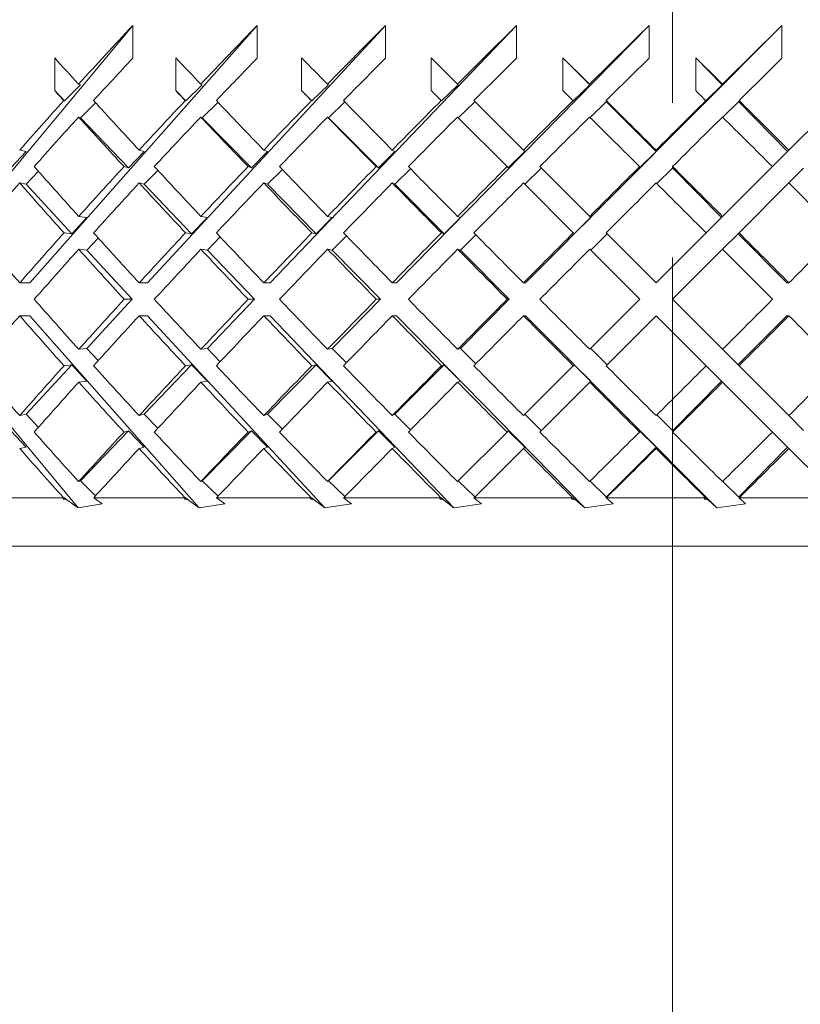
# Model space of a CAD drawing. Header units: inches. Extents: x 1.9 to 18.8, y 1.1 to 16.1.
# Tile 4 of 34: x 4.379 to 4.883, y 10.506 to 11.143. Entities that reach past the tile are written whole.
import ezdxf

# ---------------------------------------------------------------- set-up
doc = ezdxf.new("R2010")
doc.units = ezdxf.units.IN
doc.header["$MEASUREMENT"] = 0
doc.linetypes.add('CENTERX2', pattern=[0.8, 0.5, -0.1, 0.1, -0.1])
doc.layers.add('SLD-0', color=7, linetype='Continuous')

msp = doc.modelspace()

# ---------------------------------------------------------------- linework, layer by layer
at = {"color": 7, "linetype": 'Continuous', "lineweight": 15}
for p, q in [((4.31365, 10.97247), (4.45199, 11.13884)), ((4.3856, 10.97247), (4.53233, 11.13884)), ((4.45199, 11.13884), (4.45199, 11.11763)), ((4.46154, 10.97247), (4.61525, 11.13884)), ((4.53233, 11.13884), (4.53233, 11.11763)), ((4.54075, 10.97247), (4.69996, 11.13884)), ((4.61525, 11.13884), (4.61525, 11.11763)), ((4.62246, 10.97247), (4.78564, 11.13884)), ((4.69996, 11.13884), (4.69996, 11.11763)), ((4.70589, 10.97247), (4.87147, 11.13884)), ((4.78564, 11.13884), (4.78564, 11.11763)), ((4.87147, 11.13884), (4.87147, 11.11763)), ((4.40159, 11.09667), (4.40159, 11.11788)), ((4.47984, 11.09667), (4.47984, 11.11788)), ((4.56117, 11.09667), (4.56117, 11.11788)), ((4.66185, 11.10085), (4.64481, 11.11788)), ((4.64481, 11.09667), (4.64481, 11.11788)), ((4.72996, 11.09667), (4.72996, 11.11788)), ((4.72996, 11.11788), (4.74734, 11.10041)), ((4.81578, 11.09667), (4.81578, 11.11788)), ((4.81578, 11.11788), (4.83292, 11.10041)), ((4.41831, 11.10041), (4.41705, 11.10085)), ((4.49697, 11.10041), (4.49598, 11.10085)), ((4.57856, 11.10041), (4.57784, 11.10085)), ((4.66228, 11.10041), (4.66185, 11.10085)), ((4.74734, 11.10041), (4.7472, 11.10085)), ((4.83292, 11.10041), (4.83306, 11.10085)), ((4.40794, 11.09004), (4.40159, 11.09667)), ((4.41831, 11.10041), (4.40794, 11.09004)), ((4.48634, 11.09004), (4.47984, 11.09667)), ((4.49697, 11.10041), (4.48634, 11.09004)), ((4.56777, 11.09004), (4.56117, 11.09667)), ((4.57856, 11.10041), (4.56777, 11.09004)), ((4.64481, 11.09667), (4.65127, 11.09021)), ((4.66228, 11.10041), (4.65144, 11.09004)), ((4.74734, 11.10041), (4.73656, 11.09004)), ((4.83292, 11.10041), (4.82228, 11.09004)), ((4.40744, 11.09021), (4.40794, 11.09004)), ((4.41831, 11.0792), (4.42798, 11.08887)), ((4.48595, 11.09021), (4.48634, 11.09004)), ((4.49697, 11.0792), (4.50713, 11.08912)), ((4.56749, 11.09021), (4.56777, 11.09004)), ((4.57856, 11.0792), (4.58911, 11.08935)), ((4.65127, 11.09021), (4.65144, 11.09004)), ((4.66228, 11.0792), (4.67299, 11.08945)), ((4.70447, 11.05822), (4.67245, 11.09025)), ((4.67299, 11.0897), (4.67299, 11.08945)), ((4.7365, 11.09021), (4.73656, 11.09004)), ((4.74749, 11.07934), (4.758, 11.08945)), ((4.75791, 11.09025), (4.75813, 11.08958)), ((4.758, 11.0897), (4.79018, 11.05737)), ((4.758, 11.0897), (4.75813, 11.08958)), ((4.758, 11.0897), (4.758, 11.08945)), ((4.82234, 11.09021), (4.82228, 11.09004)), ((4.83321, 11.07949), (4.84342, 11.08945)), ((4.84342, 11.0897), (4.87513, 11.05737)), ((4.84342, 11.0897), (4.84355, 11.08958)), ((4.84342, 11.0897), (4.84342, 11.08945)), ((4.84377, 11.09025), (4.84355, 11.08958)), ((4.90798, 11.09021), (4.87599, 11.05822)), ((4.41831, 11.0792), (4.41705, 11.07963)), ((4.44925, 11.04687), (4.41831, 11.0792)), ((4.49697, 11.0792), (4.49598, 11.07963)), ((4.52868, 11.04687), (4.49697, 11.0792)), ((4.57856, 11.0792), (4.57784, 11.07963)), ((4.61074, 11.04687), (4.57856, 11.0792)), ((4.66185, 11.07963), (4.69389, 11.0476)), ((4.3831, 11.05737), (4.3732, 11.04687)), ((4.3831, 11.05737), (4.37898, 11.05822)), ((4.4595, 11.05737), (4.44925, 11.04687)), ((4.4595, 11.05737), (4.45616, 11.05822)), ((4.53919, 11.05737), (4.52868, 11.04687)), ((4.53919, 11.05737), (4.53665, 11.05822)), ((4.6214, 11.05737), (4.61074, 11.04687)), ((4.6214, 11.05737), (4.61969, 11.05822)), ((4.70533, 11.05737), (4.69462, 11.04687)), ((4.70533, 11.05737), (4.70447, 11.05822)), ((4.79018, 11.05737), (4.77952, 11.04687)), ((4.79018, 11.05737), (4.79018, 11.05822)), ((4.87513, 11.05737), (4.86536, 11.0476)), ((4.87513, 11.05737), (4.87599, 11.05822)), ((4.3831, 11.03616), (4.39104, 11.04459)), ((4.44639, 11.0476), (4.44925, 11.04687)), ((4.4595, 11.03616), (4.46828, 11.04515)), ((4.52651, 11.0476), (4.52868, 11.04687)), ((4.53919, 11.03616), (4.54871, 11.04568)), ((4.60928, 11.0476), (4.61074, 11.04687)), ((4.6214, 11.03616), (4.63156, 11.04617)), ((4.69389, 11.0476), (4.69462, 11.04687)), ((4.70533, 11.03616), (4.71591, 11.04653)), ((4.7473, 11.0154), (4.71507, 11.04762)), ((4.71591, 11.04679), (4.71591, 11.04653)), ((4.77952, 11.0476), (4.77952, 11.04687)), ((4.79061, 11.03658), (4.80071, 11.04653)), ((4.80071, 11.04679), (4.83255, 11.01479)), ((4.80071, 11.04679), (4.80084, 11.04666)), ((4.80071, 11.04679), (4.80071, 11.04653)), ((4.80084, 11.04762), (4.80084, 11.04666)), ((4.86536, 11.0476), (4.83316, 11.0154)), ((4.87599, 11.03701), (4.88551, 11.04653)), ((4.3831, 11.03616), (4.37898, 11.03701)), ((4.4595, 11.03616), (4.45616, 11.03701)), ((4.53919, 11.03616), (4.53665, 11.03701)), ((4.6214, 11.03616), (4.61969, 11.03701)), ((4.70447, 11.03701), (4.7367, 11.00478)), ((4.84377, 11.00479), (4.87599, 11.03701)), ((4.41261, 11.00421), (4.3831, 11.03616)), ((4.49007, 11.00421), (4.4595, 11.03616)), ((4.57052, 11.00421), (4.53919, 11.03616)), ((4.65319, 11.00421), (4.6214, 11.03616)), ((4.42244, 11.01479), (4.41261, 11.00421)), ((4.42244, 11.01479), (4.41714, 11.0154)), ((4.50025, 11.01479), (4.49007, 11.00421)), ((4.50025, 11.01479), (4.49607, 11.0154)), ((4.58095, 11.01479), (4.57052, 11.00421)), ((4.58095, 11.01479), (4.57794, 11.0154)), ((4.66377, 11.01479), (4.65319, 11.00421)), ((4.66377, 11.01479), (4.66195, 11.0154)), ((4.74791, 11.01479), (4.73728, 11.00421)), ((4.74791, 11.01479), (4.7473, 11.0154)), ((4.83255, 11.01479), (4.82255, 11.00478)), ((4.83255, 11.01479), (4.83316, 11.0154)), ((4.40762, 11.00478), (4.41261, 11.00421)), ((4.42244, 10.99358), (4.42975, 11.00145)), ((4.48614, 11.00478), (4.49007, 11.00421)), ((4.50025, 10.99358), (4.50852, 11.00218)), ((4.56769, 11.00478), (4.57052, 11.00421)), ((4.58095, 10.99358), (4.5901, 11.00286)), ((4.65148, 11.00478), (4.65319, 11.00421)), ((4.66377, 10.99358), (4.67371, 11.00352)), ((4.7367, 11.00478), (4.73728, 11.00421)), ((4.74791, 10.99358), (4.75841, 11.00403)), ((4.79023, 10.97247), (4.7579, 11.00479)), ((4.75841, 11.00428), (4.75841, 11.00403)), ((4.82255, 11.00478), (4.79023, 10.97247)), ((4.83316, 10.99418), (4.84301, 11.00403)), ((4.84301, 11.00428), (4.87467, 10.97247)), ((4.84301, 11.00428), (4.84314, 11.00416)), ((4.84301, 11.00428), (4.84301, 11.00403)), ((4.84377, 11.00479), (4.84314, 11.00416)), ((4.42244, 10.99358), (4.41714, 10.99418)), ((4.45174, 10.96186), (4.42244, 10.99358)), ((4.50025, 10.99358), (4.49607, 10.99418)), ((4.5306, 10.96186), (4.50025, 10.99358)), ((4.58095, 10.99358), (4.57794, 10.99418)), ((4.61206, 10.96186), (4.58095, 10.99358)), ((4.66377, 10.99358), (4.66195, 10.99418)), ((4.69533, 10.96186), (4.66377, 10.99358)), ((4.7473, 10.99418), (4.77962, 10.96186)), ((4.80084, 10.96186), (4.83316, 10.99418)), ((4.3856, 10.97247), (4.37903, 10.97247)), ((4.46154, 10.97247), (4.45621, 10.97247)), ((4.54075, 10.97247), (4.5367, 10.97247)), ((4.62246, 10.97247), (4.61974, 10.97247)), ((4.70589, 10.97247), (4.70452, 10.97247)), ((4.87467, 10.97247), (4.87604, 10.97247)), ((4.42244, 10.93014), (4.45174, 10.96186)), ((4.45174, 10.96186), (4.44648, 10.96186)), ((4.50025, 10.93014), (4.5306, 10.96186)), ((4.5306, 10.96186), (4.52661, 10.96186)), ((4.58095, 10.93014), (4.61206, 10.96186)), ((4.61206, 10.96186), (4.60938, 10.96186)), ((4.66377, 10.93014), (4.69533, 10.96186)), ((4.69533, 10.96186), (4.69399, 10.96186)), ((4.77962, 10.96186), (4.7473, 10.92954)), ((4.83316, 10.92954), (4.80084, 10.96186)), ((4.41685, 10.82714), (4.31365, 10.95125)), ((4.3856, 10.95125), (4.37903, 10.95125)), ((4.49505, 10.82714), (4.3856, 10.95125)), ((4.46154, 10.95125), (4.45621, 10.95125)), ((4.5762, 10.82714), (4.46154, 10.95125)), ((4.54075, 10.95125), (4.5367, 10.95125)), ((4.65952, 10.82714), (4.54075, 10.95125)), ((4.62246, 10.95125), (4.61974, 10.95125)), ((4.74419, 10.82714), (4.62246, 10.95125)), ((4.70589, 10.95125), (4.70452, 10.95125)), ((4.8294, 10.82714), (4.70589, 10.95125)), ((4.7579, 10.91893), (4.79023, 10.95125)), ((4.79023, 10.95125), (4.82255, 10.91894)), ((4.87467, 10.95125), (4.84301, 10.91944)), ((4.87467, 10.95125), (4.87604, 10.95125)), ((4.41714, 10.92954), (4.42244, 10.93014)), ((4.42975, 10.92227), (4.42244, 10.93014)), ((4.49607, 10.92954), (4.50025, 10.93014)), ((4.50852, 10.92154), (4.50025, 10.93014)), ((4.57794, 10.92954), (4.58095, 10.93014)), ((4.5901, 10.92086), (4.58095, 10.93014)), ((4.66195, 10.92954), (4.66377, 10.93014)), ((4.67371, 10.9202), (4.66377, 10.93014)), ((4.75841, 10.91969), (4.74791, 10.93014)), ((4.84301, 10.91969), (4.83316, 10.92954)), ((4.3831, 10.88756), (4.41261, 10.91951)), ((4.41261, 10.91951), (4.40762, 10.91894)), ((4.41261, 10.91951), (4.42244, 10.90893)), ((4.4595, 10.88756), (4.49007, 10.91951)), ((4.49007, 10.91951), (4.48614, 10.91894)), ((4.49007, 10.91951), (4.50025, 10.90893)), ((4.53919, 10.88756), (4.57052, 10.91951)), ((4.57052, 10.91951), (4.56769, 10.91894)), ((4.57052, 10.91951), (4.58095, 10.90893)), ((4.6214, 10.88756), (4.65319, 10.91951)), ((4.65319, 10.91951), (4.65148, 10.91894)), ((4.65319, 10.91951), (4.66377, 10.90893)), ((4.7367, 10.91894), (4.70447, 10.88671)), ((4.73728, 10.91951), (4.7367, 10.91894)), ((4.73728, 10.91951), (4.74791, 10.90893)), ((4.75841, 10.91969), (4.75841, 10.91944)), ((4.82255, 10.91894), (4.83255, 10.90893)), ((4.84301, 10.91969), (4.84301, 10.91944)), ((4.84314, 10.91956), (4.84301, 10.91944)), ((4.84314, 10.91956), (4.84377, 10.91893)), ((4.87599, 10.88671), (4.84377, 10.91893)), ((4.41714, 10.90832), (4.42244, 10.90893)), ((4.49607, 10.90832), (4.50025, 10.90893)), ((4.57794, 10.90832), (4.58095, 10.90893)), ((4.66195, 10.90832), (4.66377, 10.90893)), ((4.71507, 10.87609), (4.7473, 10.90832)), ((4.7473, 10.90832), (4.74791, 10.90893)), ((4.83255, 10.90893), (4.80071, 10.87693)), ((4.83316, 10.90832), (4.83255, 10.90893)), ((4.83316, 10.90832), (4.86536, 10.87612)), ((4.37898, 10.88671), (4.3831, 10.88756)), ((4.39104, 10.87913), (4.3831, 10.88756)), ((4.45616, 10.88671), (4.4595, 10.88756)), ((4.46828, 10.87857), (4.4595, 10.88756)), ((4.53665, 10.88671), (4.53919, 10.88756)), ((4.54871, 10.87804), (4.53919, 10.88756)), ((4.61969, 10.88671), (4.6214, 10.88756)), ((4.63156, 10.87754), (4.6214, 10.88756)), ((4.71591, 10.87718), (4.70533, 10.88756)), ((4.80071, 10.87718), (4.79061, 10.88714)), ((4.88551, 10.87718), (4.87599, 10.88671)), ((4.3732, 10.87685), (4.3831, 10.86635)), ((4.41831, 10.84452), (4.44925, 10.87685)), ((4.44925, 10.87685), (4.44639, 10.87612)), ((4.44925, 10.87685), (4.4595, 10.86635)), ((4.49697, 10.84452), (4.52868, 10.87685)), ((4.52868, 10.87685), (4.52651, 10.87612)), ((4.52868, 10.87685), (4.53919, 10.86635)), ((4.57856, 10.84452), (4.61074, 10.87685)), ((4.61074, 10.87685), (4.60928, 10.87612)), ((4.61074, 10.87685), (4.6214, 10.86635)), ((4.69389, 10.87612), (4.66185, 10.84409)), ((4.69462, 10.87685), (4.69389, 10.87612)), ((4.69462, 10.87685), (4.70533, 10.86635)), ((4.71591, 10.87718), (4.71591, 10.87693)), ((4.77952, 10.87685), (4.79018, 10.86635)), ((4.77952, 10.87685), (4.77952, 10.87612)), ((4.80071, 10.87718), (4.80071, 10.87693)), ((4.80084, 10.87706), (4.80071, 10.87693)), ((4.80084, 10.87706), (4.80084, 10.87609)), ((4.86536, 10.87612), (4.87513, 10.86635)), ((4.37898, 10.86549), (4.3831, 10.86635)), ((4.45616, 10.86549), (4.4595, 10.86635)), ((4.53665, 10.86549), (4.53919, 10.86635)), ((4.61969, 10.86549), (4.6214, 10.86635)), ((4.67265, 10.83367), (4.70447, 10.86549)), ((4.70447, 10.86549), (4.70533, 10.86635)), ((4.79018, 10.86635), (4.758, 10.83402)), ((4.79018, 10.86549), (4.79018, 10.86635)), ((4.87513, 10.86635), (4.84342, 10.83402)), ((4.87599, 10.86549), (4.87513, 10.86635)), ((4.87599, 10.86549), (4.90781, 10.83367)), ((4.41705, 10.84409), (4.41831, 10.84452)), ((4.42798, 10.83485), (4.41831, 10.84452)), ((4.49598, 10.84409), (4.49697, 10.84452)), ((4.50713, 10.8346), (4.49697, 10.84452)), ((4.57784, 10.84409), (4.57856, 10.84452)), ((4.58911, 10.83437), (4.57856, 10.84452)), ((4.67299, 10.83427), (4.66228, 10.84452)), ((4.758, 10.83427), (4.74749, 10.84438)), ((4.84342, 10.83427), (4.83321, 10.84423)), ((4.35116, 10.83367), (4.40729, 10.83367)), ((4.40699, 10.83269), (4.40794, 10.83368)), ((4.40699, 10.83269), (4.4075, 10.83353)), ((4.4075, 10.83353), (4.40729, 10.83367)), ((4.40794, 10.83368), (4.4075, 10.83353)), ((4.40794, 10.83368), (4.40935, 10.83227)), ((4.4269, 10.83367), (4.42679, 10.8335)), ((4.42679, 10.8335), (4.4323, 10.82977)), ((4.4269, 10.83367), (4.48579, 10.83367)), ((4.48537, 10.83269), (4.48634, 10.83368)), ((4.48537, 10.83269), (4.486, 10.83353)), ((4.486, 10.83353), (4.48579, 10.83367)), ((4.48634, 10.83368), (4.486, 10.83353)), ((4.48634, 10.83368), (4.48778, 10.83227)), ((4.50625, 10.83367), (4.50611, 10.8335)), ((4.50611, 10.8335), (4.51145, 10.82977)), ((4.50625, 10.83367), (4.56733, 10.83367)), ((4.56678, 10.83269), (4.56777, 10.83368)), ((4.56678, 10.83269), (4.56752, 10.83353)), ((4.56752, 10.83353), (4.56733, 10.83367)), ((4.56777, 10.83368), (4.56752, 10.83353)), ((4.56777, 10.83368), (4.56924, 10.83227)), ((4.58843, 10.83367), (4.58827, 10.8335)), ((4.58827, 10.8335), (4.59337, 10.82977)), ((4.58843, 10.83367), (4.65111, 10.83367)), ((4.65045, 10.83269), (4.6513, 10.83353)), ((4.6513, 10.83353), (4.65111, 10.83367)), ((4.65144, 10.83368), (4.6513, 10.83353)), ((4.65144, 10.83368), (4.65292, 10.83227)), ((4.67265, 10.83367), (4.67248, 10.8335)), ((4.67248, 10.8335), (4.6773, 10.82977)), ((4.67265, 10.83367), (4.73633, 10.83367)), ((4.67299, 10.83427), (4.67299, 10.83402)), ((4.73557, 10.83269), (4.73651, 10.83353)), ((4.73651, 10.83353), (4.73633, 10.83367)), ((4.73656, 10.83368), (4.73651, 10.83353)), ((4.73656, 10.83368), (4.73802, 10.83227)), ((4.75813, 10.83414), (4.75791, 10.8335)), ((4.75811, 10.83367), (4.75791, 10.8335)), ((4.75791, 10.8335), (4.76242, 10.82977)), ((4.758, 10.83427), (4.758, 10.83402)), ((4.75813, 10.83414), (4.758, 10.83402)), ((4.75811, 10.83367), (4.82217, 10.83367)), ((4.82131, 10.83269), (4.82233, 10.83353)), ((4.82233, 10.83353), (4.82217, 10.83367)), ((4.82228, 10.83368), (4.82373, 10.83227)), ((4.82228, 10.83368), (4.82233, 10.83353)), ((4.84342, 10.83427), (4.84342, 10.83402)), ((4.84355, 10.83414), (4.84342, 10.83402)), ((4.84355, 10.83414), (4.84376, 10.8335)), ((4.84398, 10.83367), (4.84376, 10.8335)), ((4.84376, 10.8335), (4.8479, 10.82977)), ((4.84398, 10.83367), (4.90781, 10.83367)), ((4.40699, 10.83269), (4.40935, 10.83227)), ((4.41685, 10.82714), (4.40935, 10.83227)), ((4.41685, 10.82714), (4.4323, 10.82977)), ((4.48537, 10.83269), (4.48778, 10.83227)), ((4.49505, 10.82714), (4.48778, 10.83227)), ((4.49505, 10.82714), (4.51145, 10.82977)), ((4.56678, 10.83269), (4.56924, 10.83227)), ((4.5762, 10.82714), (4.56924, 10.83227)), ((4.5762, 10.82714), (4.59337, 10.82977)), ((4.65045, 10.83269), (4.65292, 10.83227)), ((4.65952, 10.82714), (4.65292, 10.83227)), ((4.65952, 10.82714), (4.6773, 10.82977)), ((4.73557, 10.83269), (4.73802, 10.83227)), ((4.74419, 10.82714), (4.73802, 10.83227)), ((4.74419, 10.82714), (4.76242, 10.82977)), ((4.82131, 10.83269), (4.82373, 10.83227)), ((4.8294, 10.82714), (4.82373, 10.83227)), ((4.8294, 10.82714), (4.8479, 10.82977)), ((5.41943, 10.80242), (3.92571, 10.80242))]:
    msp.add_line(p, q, dxfattribs=at)
for centre, major_axis, ratio, start_param, end_param in [((4.80071, 10.98295), (0.83732, 0.83732), 0.303347, 1.686196, 1.730167), ((4.80071, 10.98295), (0.84878, 0.84878), 0.250487, 1.637108, 1.68108), ((4.80071, 10.98295), (0.85819, 0.85819), 0.198912, 1.588021, 1.631993), ((4.80071, 10.98295), (0.86553, 0.86553), 0.148336, 1.538934, 1.582905), ((4.80071, 10.98295), (0.87079, 0.87079), 0.098491, 1.489846, 1.533818), ((4.80071, 10.98295), (0.87395, 0.87395), 0.049127, 1.440759, 1.48473), ((4.80071, 10.96199), (0.86553, -0.86553), 0.148336, 4.386002, 4.405756), ((4.80071, 10.96173), (0.83732, 0.83732), 0.303347, 1.686196, 1.717913), ((4.80071, 10.96199), (0.87079, -0.87079), 0.098491, 4.435089, 4.454843), ((4.80071, 10.96173), (0.84878, 0.84878), 0.250487, 1.637108, 1.668825), ((4.80071, 10.96199), (0.87395, -0.87395), 0.049127, 4.484177, 4.503931), ((4.80071, 10.96173), (0.85819, 0.85819), 0.198912, 1.588021, 1.619738), ((4.80071, 10.96173), (0.86553, 0.86553), 0.148336, 1.538934, 1.57065), ((4.80071, 10.96199), (0.87395, -0.87395), 0.049127, 1.68108, 1.700834), ((4.80071, 10.96173), (0.87079, 0.87079), 0.098491, 1.489846, 1.521563), ((4.80071, 10.96199), (0.87079, -0.87079), 0.098491, 1.631993, 1.651746), ((4.80071, 10.96173), (0.87395, 0.87395), 0.049127, 1.440759, 1.472476), ((4.80071, 10.94077), (0.86553, -0.86553), 0.148336, 4.386002, 4.393499), ((4.80071, 10.94077), (0.87079, -0.87079), 0.098491, 4.435089, 4.442587), ((4.80071, 10.94077), (0.87395, -0.87395), 0.049127, 4.484177, 4.491674), ((4.80071, 10.94077), (0.87395, -0.87395), 0.049127, 1.693336, 1.700834), ((4.80071, 10.94077), (0.87079, -0.87079), 0.098491, 1.644249, 1.651746), ((4.80071, 10.98295), (0.83732, 0.83732), 0.303347, 1.742424, 1.779182), ((4.80071, 10.96199), (0.86553, -0.86553), 0.148336, 4.418011, 4.454916), ((4.80071, 10.98295), (0.84878, 0.84878), 0.250487, 1.693336, 1.730094), ((4.80071, 10.96199), (0.87079, -0.87079), 0.098491, 4.467098, 4.504004), ((4.80071, 10.98295), (0.85819, 0.85819), 0.198912, 1.644249, 1.681007), ((4.80071, 10.96199), (0.87395, -0.87395), 0.049127, 4.516185, 4.553091), ((4.80071, 10.98295), (0.86553, 0.86553), 0.148336, 1.595162, 1.631919), ((4.80071, 10.98295), (0.87079, 0.87079), 0.098491, 1.546074, 1.582832), ((4.80071, 10.96199), (0.87395, -0.87395), 0.049127, 1.631919, 1.668825), ((4.80071, 10.98295), (0.87395, 0.87395), 0.049127, 1.496987, 1.533745), ((4.80071, 10.96199), (0.87079, -0.87079), 0.098491, 1.582832, 1.619738), ((4.80071, 10.96173), (0.83732, 0.83732), 0.303347, 1.730167, 1.767001), ((4.80071, 10.94077), (0.86553, -0.86553), 0.148336, 4.405756, 4.442734), ((4.80071, 10.96173), (0.84878, 0.84878), 0.250487, 1.68108, 1.717913), ((4.80071, 10.94077), (0.87079, -0.87079), 0.098491, 4.454843, 4.491821), ((4.80071, 10.96173), (0.85819, 0.85819), 0.198912, 1.631993, 1.668826), ((4.80071, 10.94077), (0.87395, -0.87395), 0.049127, 4.503931, 4.540909), ((4.80071, 10.96173), (0.86553, 0.86553), 0.148336, 1.582905, 1.619739), ((4.80071, 10.96173), (0.87079, 0.87079), 0.098491, 1.533818, 1.570651), ((4.80071, 10.94077), (0.87395, -0.87395), 0.049127, 1.644102, 1.68108), ((4.80071, 10.96173), (0.87395, 0.87395), 0.049127, 1.48473, 1.521564), ((4.80071, 10.94077), (0.87079, -0.87079), 0.098491, 1.595015, 1.631993), ((4.80071, 10.96199), (0.85819, -0.85819), 0.198912, 4.41801, 4.45496), ((4.80071, 10.98295), (0.84878, 0.84878), 0.250487, 1.742277, 1.779138), ((4.80071, 10.96199), (0.86553, -0.86553), 0.148336, 4.467097, 4.504047), ((4.80071, 10.98295), (0.85819, 0.85819), 0.198912, 1.693189, 1.730051), ((4.80071, 10.96199), (0.87079, -0.87079), 0.098491, 4.516185, 4.553135), ((4.80071, 10.98295), (0.86553, 0.86553), 0.148336, 1.644102, 1.680963), ((4.80071, 10.96199), (0.87395, -0.87395), 0.049127, 4.565272, 4.602222), ((4.80071, 10.98295), (0.87079, 0.87079), 0.098491, 1.595015, 1.631876), ((4.80071, 10.98295), (0.87395, 0.87395), 0.049127, 1.545927, 1.582789), ((4.80071, 10.96199), (0.87395, -0.87395), 0.049127, 1.582789, 1.619739), ((4.80071, 10.96173), (0.83732, 0.83732), 0.303347, 1.779182, 1.816089), ((4.80071, 10.94077), (0.85819, -0.85819), 0.198912, 4.405829, 4.442821), ((4.80071, 10.96173), (0.84878, 0.84878), 0.250487, 1.730094, 1.767001), ((4.80071, 10.94077), (0.86553, -0.86553), 0.148336, 4.454916, 4.491909), ((4.80071, 10.96173), (0.85819, 0.85819), 0.198912, 1.681007, 1.717914), ((4.80071, 10.94077), (0.87079, -0.87079), 0.098491, 4.504004, 4.540996), ((4.80071, 10.96173), (0.86553, 0.86553), 0.148336, 1.631919, 1.668827), ((4.80071, 10.94077), (0.87395, -0.87395), 0.049127, 4.553091, 4.590084), ((4.80071, 10.96173), (0.87079, 0.87079), 0.098491, 1.582832, 1.619739), ((4.80071, 10.96173), (0.87395, 0.87395), 0.049127, 1.533745, 1.570652), ((4.80071, 10.94077), (0.87395, -0.87395), 0.049127, 1.594927, 1.631919), ((4.80071, 10.94077), (0.87079, -0.87079), 0.098491, 1.54584, 1.582832), ((4.80071, 10.96199), (0.84878, -0.84878), 0.250487, 4.418009, 4.454974), ((4.80071, 10.98295), (0.84878, 0.84878), 0.250487, 1.791277, 1.828211), ((4.80071, 10.96199), (0.85819, -0.85819), 0.198912, 4.467097, 4.504062), ((4.80071, 10.98295), (0.85819, 0.85819), 0.198912, 1.742189, 1.779124), ((4.80071, 10.96199), (0.86553, -0.86553), 0.148336, 4.516184, 4.553149), ((4.80071, 10.98295), (0.86553, 0.86553), 0.148336, 1.693102, 1.730036), ((4.80071, 10.96199), (0.87079, -0.87079), 0.098491, 4.565271, 4.602236), ((4.80071, 10.98295), (0.87079, 0.87079), 0.098491, 1.644014, 1.680949), ((4.80071, 10.96199), (0.87395, -0.87395), 0.049127, 4.614359, 4.651324), ((4.80071, 10.98295), (0.87395, 0.87395), 0.049127, 1.594927, 1.631861), ((4.80071, 10.96199), (0.87395, -0.87395), 0.049127, 1.533687, 1.570652), ((4.80071, 10.98295), (0.87395, 0.87395), 0.049127, 4.749499, 4.786433), ((4.80071, 10.96173), (0.84878, 0.84878), 0.250487, 1.779138, 1.816089), ((4.80071, 10.94077), (0.85819, -0.85819), 0.198912, 4.45496, 4.491938), ((4.80071, 10.96173), (0.85819, 0.85819), 0.198912, 1.730051, 1.767001), ((4.80071, 10.94077), (0.86553, -0.86553), 0.148336, 4.504047, 4.541025), ((4.80071, 10.96173), (0.86553, 0.86553), 0.148336, 1.680963, 1.717914), ((4.80071, 10.94077), (0.87079, -0.87079), 0.098491, 4.553135, 4.590113), ((4.80071, 10.96173), (0.87079, 0.87079), 0.098491, 1.631876, 1.668827), ((4.80071, 10.94077), (0.87395, -0.87395), 0.049127, 4.602222, 4.6392), ((4.80071, 10.96173), (0.87395, 0.87395), 0.049127, 1.582789, 1.619739), ((4.80071, 10.94077), (0.87395, -0.87395), 0.049127, 1.545811, 1.582789), ((4.80071, 10.96199), (0.84878, -0.84878), 0.250487, 4.467096, 4.504047), ((4.80071, 10.98295), (0.85819, 0.85819), 0.198912, 1.791247, 1.828225), ((4.80071, 10.96199), (0.85819, -0.85819), 0.198912, 4.516184, 4.553135), ((4.80071, 10.98295), (0.86553, 0.86553), 0.148336, 1.74216, 1.779138), ((4.80071, 10.96199), (0.86553, -0.86553), 0.148336, 4.565271, 4.602222), ((4.80071, 10.98295), (0.87079, 0.87079), 0.098491, 1.693073, 1.730051), ((4.80071, 10.96199), (0.87079, -0.87079), 0.098491, 4.614359, 4.651309), ((4.80071, 10.98295), (0.87395, 0.87395), 0.049127, 1.643985, 1.680963), ((4.80071, 10.96199), (0.87395, -0.87395), 0.049127, 4.663446, 4.700397), ((4.80071, 10.98295), (0.87395, 0.87395), 0.049127, 4.700397, 4.737375), ((4.80071, 10.96173), (0.84878, 0.84878), 0.250487, 1.828211, 1.865176), ((4.80071, 10.94077), (0.84878, -0.84878), 0.250487, 4.454974, 4.491909), ((4.80071, 10.96173), (0.85819, 0.85819), 0.198912, 1.779124, 1.816089), ((4.80071, 10.94077), (0.85819, -0.85819), 0.198912, 4.504062, 4.540996), ((4.80071, 10.96173), (0.86553, 0.86553), 0.148336, 1.730036, 1.767001), ((4.80071, 10.94077), (0.86553, -0.86553), 0.148336, 4.553149, 4.590084), ((4.80071, 10.96173), (0.87079, 0.87079), 0.098491, 1.680949, 1.717914), ((4.80071, 10.94077), (0.87079, -0.87079), 0.098491, 4.602236, 4.639171), ((4.80071, 10.96173), (0.87395, 0.87395), 0.049127, 1.631861, 1.668827), ((4.80071, 10.94077), (0.87395, -0.87395), 0.049127, 4.651324, 4.688258), ((4.80071, 10.96173), (0.87395, 0.87395), 0.049127, 4.712534, 4.749499), ((4.80071, 10.94077), (0.87395, -0.87395), 0.049127, 1.496752, 1.533687), ((4.80071, 10.96199), (0.83732, -0.83732), 0.303347, 4.467097, 4.504004), ((4.80071, 10.98295), (0.85819, 0.85819), 0.198912, 1.840364, 1.877356), ((4.80071, 10.96199), (0.84878, -0.84878), 0.250487, 4.516184, 4.553091), ((4.80071, 10.98295), (0.86553, 0.86553), 0.148336, 1.791277, 1.828269), ((4.80071, 10.96199), (0.85819, -0.85819), 0.198912, 4.565271, 4.602179), ((4.80071, 10.98295), (0.87079, 0.87079), 0.098491, 1.742189, 1.779182), ((4.80071, 10.96199), (0.86553, -0.86553), 0.148336, 4.614359, 4.651266), ((4.80071, 10.98295), (0.87395, 0.87395), 0.049127, 1.693102, 1.730094), ((4.80071, 10.96199), (0.87079, -0.87079), 0.098491, 4.663446, 4.700353), ((4.80071, 10.96199), (0.87395, -0.87395), 0.049127, 4.712534, 4.749441), ((4.80071, 10.98295), (0.87395, 0.87395), 0.049127, 4.651266, 4.688258), ((4.80071, 10.98295), (0.87079, 0.87079), 0.098491, 4.700353, 4.737346), ((4.80071, 10.96173), (0.85819, 0.85819), 0.198912, 1.828225, 1.865176), ((4.80071, 10.94077), (0.84878, -0.84878), 0.250487, 4.504047, 4.540909), ((4.80071, 10.96173), (0.86553, 0.86553), 0.148336, 1.779138, 1.816088), ((4.80071, 10.94077), (0.85819, -0.85819), 0.198912, 4.553135, 4.589996), ((4.80071, 10.96173), (0.87079, 0.87079), 0.098491, 1.730051, 1.767001), ((4.80071, 10.94077), (0.86553, -0.86553), 0.148336, 4.602222, 4.639083), ((4.80071, 10.96173), (0.87395, 0.87395), 0.049127, 1.680963, 1.717913), ((4.80071, 10.94077), (0.87079, -0.87079), 0.098491, 4.651309, 4.688171), ((4.80071, 10.94077), (0.87395, -0.87395), 0.049127, 4.700397, 4.737258), ((4.80071, 10.96173), (0.87395, 0.87395), 0.049127, 4.663447, 4.700397), ((4.80071, 10.96199), (0.83732, -0.83732), 0.303347, 4.516185, 4.553018), ((4.80071, 10.98295), (0.86553, 0.86553), 0.148336, 1.840452, 1.877429), ((4.80071, 10.96199), (0.84878, -0.84878), 0.250487, 4.565272, 4.602105), ((4.80071, 10.98295), (0.87079, 0.87079), 0.098491, 1.791364, 1.828342), ((4.80071, 10.96199), (0.85819, -0.85819), 0.198912, 4.614359, 4.651193), ((4.80071, 10.98295), (0.87395, 0.87395), 0.049127, 1.742277, 1.779255), ((4.80071, 10.96199), (0.86553, -0.86553), 0.148336, 4.663447, 4.70028), ((4.80071, 10.96199), (0.87079, -0.87079), 0.098491, 4.712534, 4.749368), ((4.80071, 10.98295), (0.87395, 0.87395), 0.049127, 4.602105, 4.639083), ((4.80071, 10.96199), (0.87395, -0.87395), 0.049127, 4.761621, 4.798455), ((4.80071, 10.98295), (0.87079, 0.87079), 0.098491, 4.651193, 4.688171), ((4.80071, 10.94077), (0.83732, -0.83732), 0.303347, 4.504004, 4.54057), ((4.80071, 10.96173), (0.86553, 0.86553), 0.148336, 1.828269, 1.864938), ((4.80071, 10.94077), (0.84878, -0.84878), 0.250487, 4.553091, 4.589657), ((4.80071, 10.96173), (0.87079, 0.87079), 0.098491, 1.779182, 1.815851), ((4.80071, 10.94077), (0.85819, -0.85819), 0.198912, 4.602179, 4.638745), ((4.80071, 10.96173), (0.87395, 0.87395), 0.049127, 1.730094, 1.766764), ((4.80071, 10.94077), (0.86553, -0.86553), 0.148336, 4.651266, 4.687832), ((4.80071, 10.94077), (0.87079, -0.87079), 0.098491, 4.700353, 4.736919), ((4.80071, 10.96173), (0.87395, 0.87395), 0.049127, 4.614597, 4.651266), ((4.80071, 10.94077), (0.87395, -0.87395), 0.049127, 4.749441, 4.786007), ((4.80071, 10.96173), (0.87079, 0.87079), 0.098491, 4.663684, 4.700353)]:
    msp.add_ellipse(centre, major_axis=major_axis, ratio=ratio, start_param=start_param, end_param=end_param, dxfattribs=at)
at = {"layer": 'SLD-0', "color": 7, "linetype": 'CENTERX2', "lineweight": 0}
msp.add_line((4.80071, 4.8888), (4.80071, 11.73868), dxfattribs=at)

doc.saveas('drawing.dxf')
